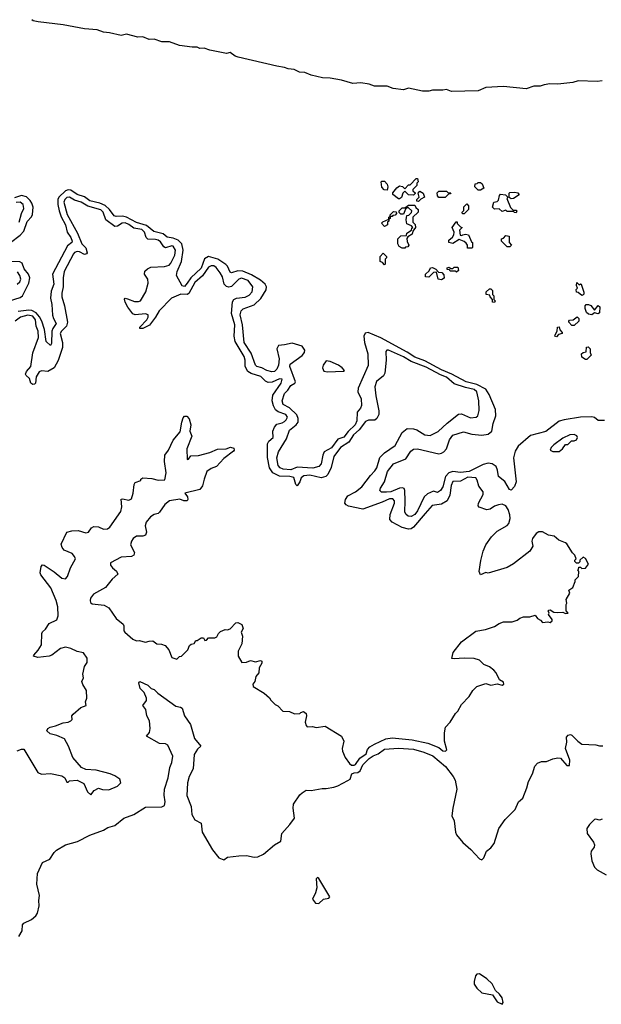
# Model space of a CAD drawing. Extents: x 2470790 to 2659118, y 702284 to 849036.
# Tile 104 of 154: x 2543972 to 2548569, y 793455 to 801236. Entities that reach past the tile are written whole.
import ezdxf

# ---------------------------------------------------------------- set-up
doc = ezdxf.new("R2010")
doc.units = 0

msp = doc.modelspace()

# ---------------------------------------------------------------- linework, layer by layer
at = {"layer": '0CON10XD'}
for points in [[(2548575, 800753.7), (2548535, 800748.7), (2548385, 800752.6), (2548345, 800739.1), (2548225, 800726.2), (2548160.7, 800729.3), (2548117.3, 800722.7), (2548085, 800710.5), (2548035, 800710.4), (2547975, 800690), (2547795, 800707.2), (2547655, 800701.1), (2547595, 800675.4), (2547385, 800670), (2547345.8, 800685.8), (2547315, 800679.4), (2547235, 800678.9), (2547205, 800670.4), (2547155, 800670.7), (2547045, 800694.1), (2547005, 800682.1), (2546923.8, 800693.8), (2546875, 800710.5), (2546775, 800711.9), (2546735, 800728.1), (2546667.6, 800737.6), (2546605, 800733.1), (2546515, 800759.2), (2546425, 800774.8), (2546365, 800777.5), (2546275, 800797.1), (2546225, 800819.6), (2546182.7, 800822.7), (2546142.4, 800842.4), (2546095, 800848.2), (2546065, 800859.7), (2546005, 800868.1), (2545699.3, 800939.3), (2545675, 800948.2), (2545635.9, 800975.9), (2545605, 800969.6), (2545475, 800995.4), (2545430.5, 801010.5), (2545395, 801008.2), (2545375, 801018.4), (2545335, 801018), (2545235, 801033.4), (2545155, 801061.1), (2545095, 801060.4), (2545035, 801082.9), (2544995, 801078.9), (2544945, 801101.6), (2544905, 801098), (2544815, 801121.9), (2544775, 801111.2), (2544682.8, 801132.8), (2544635, 801136.8), (2544585, 801155.4), (2544485, 801163.8), (2544315.9, 801195.9), (2544118.6, 801218.6), (2544077.6, 801227.6), (2544067.4, 801236.4)], [(2546975, 799820), (2546965, 799820), (2546920, 799855), (2546921.7, 799868.3), (2546953.6, 799906.4), (2546975, 799922.5), (2546997, 799917), (2547015, 799900), (2547045, 799930), (2547058.3, 799931.7), (2547105, 799980), (2547115, 799980), (2547120, 799955), (2547110, 799945), (2547110, 799925), (2547080, 799895), (2547080, 799885), (2547098.3, 799868.3), (2547098.3, 799861.7), (2547085, 799850), (2547045, 799852.5), (2547015, 799880), (2547000, 799865), (2546988.3, 799831.7), (2546975, 799820)], [(2546875, 799890), (2546851.7, 799891.7), (2546833, 799913), (2546830, 799955), (2546835, 799960), (2546855, 799960), (2546877, 799937), (2546882.5, 799915), (2546875, 799890)], [(2547615, 799890), (2547595, 799890), (2547581.7, 799901.7), (2547570, 799915), (2547571.7, 799938.3), (2547588.3, 799941.7), (2547595, 799950), (2547615, 799950), (2547628.3, 799938.3), (2547640, 799905), (2547615, 799890)], [(2543823.3, 799416.7), (2543975, 799532.8), (2544004.5, 799565), (2544029.9, 799640.1), (2544065, 799677.3), (2544074, 799696), (2544077.6, 799755), (2544068.2, 799785), (2544055, 799807.9), (2544025, 799837), (2543985, 799846), (2543931.5, 799828.5)], [(2546106.5, 797626.5), (2546025, 797629.9), (2545972.2, 797655), (2545946.4, 797695), (2545929.7, 797775), (2545930, 797885), (2545941.2, 797905), (2545975.8, 797934.2), (2545973.6, 797983.6), (2545985.9, 798015), (2546005, 798039), (2546045, 798049.2), (2546065, 798061.9), (2546078.8, 798075), (2546087.5, 798095), (2546075, 798116.5), (2546015, 798137.2), (2545993.3, 798153.3), (2545976.9, 798185), (2545968.3, 798225), (2545971.3, 798268.7), (2546038.2, 798365), (2546046.7, 798395), (2546025, 798398.1), (2545967.3, 798372.7), (2545935, 798369.8), (2545915, 798380.6), (2545877.6, 798417.6), (2545800.7, 798440.7), (2545774.9, 798454.9), (2545754.8, 798494.8), (2545753.7, 798545), (2545745.9, 798575), (2545673.7, 798693.7), (2545667.1, 798735), (2545672.3, 798825), (2545645.2, 798915), (2545653.1, 799006.9), (2545665.2, 799024.8), (2545685, 799035.8), (2545755, 799043.8), (2545785, 799058.8), (2545808.8, 799085), (2545814.7, 799125), (2545778.2, 799175), (2545725, 799193.4), (2545703.4, 799186.6), (2545645, 799126.7), (2545625, 799121.7), (2545605, 799126.6), (2545588.9, 799145), (2545574.5, 799204.5), (2545557.5, 799235), (2545525, 799278.2), (2545505, 799290), (2545485, 799291.1), (2545465, 799280.3), (2545416.9, 799213.1), (2545355, 799160.3), (2545308.6, 799071.4), (2545294.5, 799065.5), (2545245, 799065.8), (2545172.5, 799035), (2545075, 798936.6), (2545045.6, 798885.6), (2544996.6, 798823.4), (2544945, 798796), (2544921.9, 798795), (2544921.7, 798805), (2544977, 798863), (2544988.1, 798885), (2544987.4, 798905), (2544965, 798911.2), (2544885, 798904.4), (2544865, 798911), (2544825.8, 798965), (2544805.8, 799005), (2544801.4, 799028.6), (2544805.7, 799034.3), (2544825, 799031.1), (2544879.5, 799009.5), (2544911.4, 799008.6), (2544926.6, 799015), (2544968.4, 799085), (2544987.8, 799155), (2544985.6, 799185), (2544959.2, 799225), (2544961.3, 799248.7), (2544981.6, 799268.4), (2545008.9, 799281.1), (2545115, 799285.8), (2545152.6, 799297.4), (2545167.6, 799312.4), (2545196.9, 799375), (2545204.3, 799415), (2545185, 799447.3), (2545175, 799449.7), (2545125, 799432.5), (2545110.2, 799440.2), (2545085, 799479.4), (2545065, 799492.6), (2545045, 799499.4), (2544985, 799501.8), (2544971.6, 799515), (2544958.1, 799558.1), (2544936.9, 799576.9), (2544875, 799589.8), (2544835, 799618.2), (2544805, 799630.3), (2544782.2, 799627.8), (2544745, 799604.7), (2544722.9, 799602.9), (2544651.3, 799655), (2544630.4, 799715), (2544613, 799733), (2544511.3, 799761.3), (2544457.7, 799795), (2544405, 799809.1), (2544365, 799834.2), (2544345, 799831.1), (2544327.5, 799815), (2544321.5, 799795), (2544347.8, 799697.8), (2544428.6, 799548.6), (2544464.1, 799465), (2544494.6, 799434.6), (2544503.9, 799395), (2544499.7, 799385), (2544485, 799380.7), (2544445, 799400.7), (2544425, 799403.1), (2544405, 799395.8), (2544395.9, 799385), (2544323.8, 799245), (2544314.8, 799195.2), (2544316, 799126), (2544304.1, 799075), (2544303.7, 799045), (2544327, 798975), (2544350.5, 798845), (2544340.4, 798815), (2544301.3, 798775), (2544292, 798755), (2544309.4, 798685), (2544310.2, 798645), (2544275.9, 798544.1), (2544245, 798485.7), (2544195.4, 798454.6), (2544145, 798461.8), (2544125, 798454.5), (2544101.5, 798415), (2544096, 798365), (2544088.4, 798355), (2544075, 798353.8), (2544058.8, 798365), (2544049.3, 798399.3), (2544023.2, 798423.2), (2544018.7, 798435), (2544025, 798456.6), (2544059.7, 798495), (2544076.2, 798603.8), (2544121.4, 798725), (2544118.9, 798775), (2544101.4, 798815), (2544096.7, 798865), (2544075, 798893.2), (2544035, 798900.2), (2543977.5, 798885), (2543935, 798853.5)], [(2548595, 798068), (2548545, 798068.8), (2548515, 798091.4), (2548495, 798098.6), (2548404.1, 798095.9), (2548274.8, 798075.2), (2548235, 798062.1), (2548129.2, 797980.8), (2548010.4, 797949.6), (2547912.1, 797865), (2547888.4, 797825), (2547875.2, 797774.8), (2547895.4, 797585), (2547881.7, 797548.3), (2547855, 797519.2), (2547842.2, 797522.2), (2547806.8, 797586.8), (2547756.9, 797625), (2547749.4, 797675), (2547736.5, 797705), (2547706.1, 797726.1), (2547675, 797731.2), (2547635, 797722), (2547525, 797666.5), (2547455, 797658.1), (2547395, 797664.6), (2547364.4, 797655.6), (2547338.3, 797625), (2547316.2, 797545), (2547297.2, 797515), (2547275, 797498.8), (2547241.2, 797511.2), (2547195, 797489.2), (2547169.5, 797465), (2547116.9, 797355), (2547095, 797325.4), (2547065, 797309.3), (2547042.4, 797312.4), (2547025.3, 797325.3), (2547015.4, 797345.4), (2547018.8, 797435), (2547016.2, 797515), (2547010.4, 797530.4), (2546996.2, 797536.2), (2546975, 797532.8), (2546905, 797505.7), (2546871.1, 797501.1), (2546832.1, 797502.1), (2546818.8, 797515), (2546823.1, 797535), (2546855, 797583.8), (2546878.2, 797665), (2546926, 797725), (2547025, 797766.7), (2547062.6, 797827.4), (2547085, 797842.9), (2547115, 797844.3), (2547285, 797806.2), (2547305, 797809.2), (2547325, 797821.8), (2547343.9, 797845), (2547367.9, 797915), (2547395, 797951.9), (2547478.3, 797978.3), (2547545, 797961.3), (2547625, 797951.9), (2547675, 797961.3), (2547703.1, 797985), (2547714.1, 798045.9), (2547735.9, 798105), (2547733.3, 798155), (2547683.7, 798275), (2547654.8, 798315), (2547585, 798353.7), (2547500.8, 798375), (2547386.1, 798436.1), (2547305, 798470.2), (2547175, 798541.5), (2547095, 798570.1), (2547035, 798609), (2546825, 798722), (2546725, 798762.9), (2546702.2, 798757.8), (2546692.3, 798735), (2546697.5, 798685), (2546724.6, 798595), (2546725.4, 798504.6), (2546646.5, 798325), (2546645.4, 798295), (2546669.4, 798239.4), (2546673.3, 798186.7), (2546666.4, 798165), (2546638.6, 798135), (2546636.3, 798065), (2546622.1, 798035), (2546567.7, 797982.3), (2546535, 797938.1), (2546485, 797920.2), (2546435, 797853.9), (2546379, 797821), (2546367.2, 797795), (2546355, 797726), (2546335, 797705.6), (2546288, 797692), (2546165, 797700.5), (2546115, 797678.1), (2546055, 797684.1), (2546031.8, 797695), (2546014.2, 797714.2), (2546003.8, 797773.8), (2546018.6, 797821.4), (2546081.6, 797925), (2546105, 797992.5), (2546156.9, 798033.1), (2546172.6, 798055), (2546173.1, 798085), (2546162.6, 798112.6), (2546105, 798168.8), (2546054.5, 798194.5), (2546045.3, 798225), (2546065, 798280.9), (2546092.3, 798307.7), (2546114.5, 798345), (2546145.4, 798364.6), (2546151.1, 798375), (2546106.7, 798495), (2546110.4, 798515), (2546205, 798581.1), (2546222.1, 798605), (2546225.2, 798625), (2546204.6, 798655), (2546125, 798681.1), (2546065, 798666), (2546018.1, 798661.9), (2546004.3, 798634.3), (2546023.2, 798555), (2546016.2, 798505), (2546005, 798474.5), (2545985, 798456.2), (2545965, 798453.1), (2545925, 798463.4), (2545884.4, 798484.4), (2545845, 798495.4), (2545834.8, 798504.8), (2545801.2, 798601.2), (2545747.1, 798685), (2545732, 798825), (2545715.3, 798905), (2545722.7, 798935), (2545738, 798952), (2545826.1, 798983.9), (2545877.5, 799032.5), (2545919.8, 799100.2), (2545921.2, 799125), (2545911.6, 799145), (2545875, 799178.6), (2545805, 799218.8), (2545735, 799249.7), (2545695, 799252.8), (2545644.8, 799234.8), (2545635, 799241.3), (2545615, 799287.5), (2545601.7, 799301.7), (2545537.5, 799345), (2545465, 799365.4), (2545433.6, 799346.4), (2545405, 799271.5), (2545323.7, 799196.3), (2545295.6, 799155), (2545275, 799126.5), (2545255, 799132.3), (2545211.7, 799215), (2545215.4, 799245), (2545251.5, 799325), (2545264.6, 799415), (2545253.9, 799465), (2545225, 799492.7), (2545185, 799510.9), (2545137.6, 799517.6), (2545105, 799543.5), (2545031.6, 799561.6), (2544975, 799609.2), (2544895, 799633.2), (2544815, 799676.8), (2544785, 799684.7), (2544735, 799681.5), (2544717.2, 799687.2), (2544682.4, 799735), (2544647.8, 799767.8), (2544605, 799786.3), (2544527, 799805), (2544485, 799836.8), (2544425.1, 799855.1), (2544375, 799888.7), (2544355, 799890.9), (2544335, 799884.9), (2544279.8, 799835), (2544273.3, 799815), (2544272.6, 799775), (2544284.8, 799725.2), (2544298.3, 799678.3), (2544333.2, 799615), (2544347.8, 799557.8), (2544376.7, 799515), (2544387.2, 799485), (2544383.1, 799475), (2544349.9, 799450.1), (2544232.3, 799225), (2544242.6, 799147.4), (2544220.2, 799089.8), (2544215.6, 799035.6), (2544226.5, 798985), (2544230.9, 798900.9), (2544238.2, 798875), (2544261.2, 798835), (2544233.3, 798796.7), (2544225.6, 798775), (2544223.8, 798676.2), (2544215, 798662.5), (2544182.1, 798692.1), (2544167.6, 798787.6), (2544147.3, 798855), (2544129, 798889), (2544100.7, 798920.7), (2544067.9, 798937.9), (2544045, 798940.5), (2543959, 798931)], [(2547125, 799800), (2547111.7, 799801.7), (2547110, 799815), (2547130, 799835), (2547120, 799865), (2547135, 799880), (2547160, 799865), (2547170, 799835), (2547141.7, 799818.3), (2547125, 799800)], [(2547335, 799830), (2547285, 799830), (2547273, 799843), (2547271.7, 799868.3), (2547285, 799880), (2547345, 799880), (2547355, 799870), (2547378.3, 799868.3), (2547375, 799860), (2547361.7, 799858.3), (2547335, 799830)], [(2547895, 799710), (2547881.7, 799711.7), (2547875, 799720), (2547825, 799720), (2547815, 799730), (2547785, 799720), (2547761.7, 799741.7), (2547725, 799740), (2547710, 799755), (2547720, 799795), (2547745, 799800), (2547755, 799810), (2547763, 799847), (2547771.7, 799858.3), (2547811.7, 799851.7), (2547830, 799835), (2547823, 799823), (2547851.7, 799751.7), (2547871.7, 799731.7), (2547895, 799730), (2547900, 799725), (2547895, 799710)], [(2547855, 799820), (2547841.7, 799831.7), (2547840, 799865), (2547845, 799870), (2547885, 799872.5), (2547908.3, 799868.3), (2547918.3, 799851.7), (2547875, 799822.5), (2547855, 799820)], [(2543968.1, 799635), (2543985.2, 799705), (2544004.4, 799745), (2544000.4, 799775), (2543975.3, 799795.3), (2543945, 799792.1)], [(2547015, 799430), (2546995, 799430), (2546970, 799445), (2546960, 799465), (2546960, 799505), (2546983, 799527), (2547028.3, 799531.7), (2547031.7, 799548.3), (2547068.3, 799571.7), (2547071.7, 799588.3), (2547080, 799595), (2547068.3, 799608.3), (2547031.7, 799621.7), (2547027.5, 799655), (2547031.7, 799688.3), (2547048.3, 799691.7), (2547068.3, 799711.7), (2547070, 799725), (2547045, 799750), (2547031.7, 799748.3), (2547021.7, 799738.3), (2547005, 799700), (2546985, 799700), (2546971.7, 799711.7), (2546970, 799725), (2546995, 799750), (2547015, 799750), (2547045, 799770), (2547095, 799770), (2547101.7, 799751.7), (2547120, 799735), (2547120, 799715), (2547080, 799675), (2547080, 799635), (2547098.3, 799618.3), (2547100, 799595), (2547080, 799565), (2547075, 799540), (2547040, 799520), (2547032.5, 799507.5), (2547033, 799483), (2547047.5, 799455), (2547038.3, 799441.7), (2547021.7, 799438.3), (2547015, 799430)], [(2547471.7, 799701.7), (2547470, 799715), (2547481.7, 799728.3), (2547483, 799757), (2547505, 799780), (2547520, 799765), (2547520, 799735), (2547485, 799702.5), (2547471.7, 799701.7)], [(2546855, 799602.5), (2546831.7, 799628.3), (2546841.7, 799638.3), (2546890, 799660), (2546890, 799675), (2546900, 799680), (2546900, 799695), (2546925, 799720), (2546948.3, 799718.3), (2546950, 799705), (2546938.3, 799691.7), (2546921.7, 799688.3), (2546915, 799680), (2546900, 799680), (2546900, 799665), (2546890, 799660), (2546890, 799645), (2546880, 799635), (2546880, 799615), (2546855, 799602.5)], [(2547545, 799430), (2547511.7, 799431.7), (2547510, 799455), (2547499.3, 799469.3), (2547483.6, 799483.6), (2547445, 799500), (2547395, 799467.5), (2547362.5, 799475), (2547362.5, 799495), (2547393, 799517), (2547403.3, 799535), (2547406.7, 799556.7), (2547390, 799595), (2547421.7, 799638.3), (2547428.3, 799638.3), (2547430, 799625), (2547455, 799600), (2547470, 799595), (2547448.3, 799571.7), (2547452.5, 799532.5), (2547465, 799530), (2547473, 799537), (2547495, 799540), (2547520, 799535), (2547541.7, 799481.7), (2547550, 799475), (2547550, 799435), (2547545, 799430)], [(2547845, 799440), (2547825, 799440), (2547780, 799485), (2547780, 799505), (2547795, 799510), (2547815, 799530), (2547840, 799525), (2547840, 799475), (2547860, 799455), (2547845, 799440)], [(2546855, 799300), (2546838.3, 799318.3), (2546820, 799325), (2546820, 799365), (2546845, 799390), (2546870, 799365), (2546870, 799355), (2546860, 799345), (2546860, 799305), (2546855, 799300)], [(2543891.1, 799015), (2543975, 799039.7), (2543994.6, 799055), (2544045.1, 799154.9), (2544051, 799195), (2544042.1, 799225), (2544007.8, 799267.8), (2543991.7, 799311.7), (2543973.2, 799323.2), (2543905, 799326.4)], [(2547425, 799240), (2547415, 799250), (2547375, 799250), (2547368.3, 799258.3), (2547351.7, 799261.7), (2547350, 799275), (2547365, 799280), (2547375, 799270), (2547395, 799270), (2547405, 799280), (2547435, 799280), (2547440, 799255), (2547425, 799240)], [(2543951.8, 799145), (2543972.2, 799165), (2543979.8, 799185), (2543973.2, 799215), (2543953.6, 799243.6)], [(2547305, 799180), (2547280, 799185), (2547265, 799240), (2547241.7, 799238.3), (2547205, 799202.5), (2547180, 799205), (2547180, 799225), (2547208.3, 799251.7), (2547220, 799275), (2547235, 799277.5), (2547260, 799265), (2547281.7, 799241.7), (2547308.3, 799238.3), (2547325, 799220), (2547327, 799193), (2547305, 799180)], [(2548415, 799057.5), (2548385, 799080), (2548371.7, 799081.7), (2548370, 799105), (2548380, 799115), (2548372.5, 799135), (2548375, 799160), (2548395, 799140), (2548405, 799150), (2548410, 799145), (2548431.7, 799081.7), (2548431.7, 799068.3), (2548425, 799062.5), (2548415, 799057.5)], [(2547725, 799000), (2547710, 799005), (2547710, 799025), (2547690, 799045), (2547688.3, 799058.3), (2547660, 799065), (2547657.5, 799085), (2547685, 799110), (2547695, 799110), (2547707.5, 799095), (2547710, 799065), (2547720, 799055), (2547720, 799025), (2547730, 799015), (2547725, 799000)], [(2548495, 798902.5), (2548468.3, 798908.3), (2548451.7, 798921.7), (2548440, 798955), (2548440, 798975), (2548450, 798985), (2548466.4, 798986.4), (2548485, 798977.5), (2548515, 798940), (2548543, 798977), (2548557.5, 798967.5), (2548555, 798920), (2548545, 798912.5), (2548515, 798920), (2548495, 798902.5)], [(2548355, 798820), (2548335, 798820), (2548312.5, 798845), (2548312.5, 798855), (2548318.3, 798861.7), (2548347, 798863), (2548377, 798887), (2548390, 798875), (2548390, 798855), (2548355, 798820)], [(2548215, 798730), (2548202.5, 798735), (2548203, 798747), (2548220, 798775), (2548223, 798807), (2548235, 798810), (2548240, 798785), (2548260, 798765), (2548260, 798755), (2548231.7, 798748.3), (2548215, 798730)], [(2544535, 795110), (2544560, 795145), (2544595, 795162.5), (2544625, 795153.3), (2544675, 795150), (2544745, 795177.5), (2544770, 795205), (2544763, 795233), (2544725, 795260), (2544685.8, 795275.8), (2544575, 795306.2), (2544495, 795311.2), (2544460, 795325), (2544392.5, 795405), (2544357.5, 795495), (2544325, 795552.5), (2544265, 795580), (2544212.1, 795592.1), (2544186.7, 795615), (2544195, 795633.3), (2544212.5, 795645), (2544255.8, 795654.2), (2544315, 795680), (2544355, 795683.8), (2544375.8, 795694.2), (2544386.7, 795705), (2544383.3, 795735), (2544395, 795747.5), (2544455, 795800), (2544497.5, 795815), (2544492.5, 795845), (2544503.3, 795875), (2544500, 795935), (2544470.8, 795980.8), (2544463.3, 796005), (2544476.7, 796035), (2544470, 796065), (2544483.6, 796123.6), (2544504, 796155), (2544505, 796190), (2544475, 796231.2), (2544425, 796243.1), (2544376, 796266), (2544335, 796277.3), (2544295, 796267.1), (2544226.5, 796213.5), (2544205, 796206.2), (2544115, 796196.2), (2544082, 796205), (2544082.5, 796215), (2544117.6, 796252.4), (2544145, 796296.7), (2544145.7, 796385), (2544151.3, 796398.7), (2544175, 796420), (2544203.8, 796465), (2544265, 796494), (2544275.4, 796525), (2544273.9, 796595), (2544261.1, 796645), (2544217.6, 796745), (2544138.3, 796848.3), (2544134.6, 796865), (2544140.8, 796915), (2544152.5, 796927.5), (2544165, 796924), (2544245, 796872.7), (2544305, 796821.8), (2544335, 796816.7), (2544350.9, 796835), (2544374.6, 796905), (2544413.5, 796975), (2544406.2, 796995), (2544386.6, 797016.6), (2544324.5, 797044.5), (2544306.2, 797065), (2544299.3, 797090.7), (2544345, 797186.2), (2544383.9, 797196.1), (2544435, 797199.2), (2544495, 797180), (2544515, 797186.7), (2544540.3, 797219.7), (2544558.1, 797231.9), (2544595, 797227.3), (2544635, 797208.9), (2544665, 797211.8), (2544685, 797224.6), (2544771.6, 797348.4), (2544779.3, 797385), (2544775, 797446.2), (2544785, 797450.8), (2544835, 797439.5), (2544855, 797450), (2544868.4, 797495), (2544877, 797563), (2544885, 797578), (2544930, 797595), (2544930, 797605), (2544945, 797616.2), (2545015, 797610), (2545065, 797597.3), (2545120, 797600), (2545130, 797655), (2545116, 797745), (2545118.8, 797795), (2545146.7, 797835), (2545185, 797913.3), (2545239.7, 797980.3), (2545254.2, 798054.2), (2545265, 798090), (2545275, 798102.5), (2545291.7, 798101.7), (2545311.7, 798081.7), (2545323.8, 798035), (2545317.5, 797985), (2545333.3, 797945), (2545293.6, 797845), (2545295, 797760), (2545305, 797764), (2545325, 797788.6), (2545385, 797791.5), (2545474.6, 797815.4), (2545535, 797841.4), (2545604.4, 797845.6), (2545637.5, 797857.5), (2545665, 797850), (2545666.7, 797835), (2545662.5, 797825), (2545585, 797767.5), (2545526.1, 797703.9), (2545485, 797690), (2545451.9, 797665), (2545428.5, 797605), (2545417.5, 797552.5), (2545395, 797523.8), (2545277.5, 797495), (2545298, 797465), (2545301.2, 797445), (2545295.8, 797434.2), (2545270, 797435), (2545236.9, 797446.9), (2545157.1, 797435), (2545117.8, 797405), (2545076.9, 797343.1), (2545065, 797334.4), (2545035, 797325.4), (2545005, 797307.5), (2544972.5, 797265), (2544963.4, 797235), (2544974.3, 797185), (2544966.6, 797163.4), (2544945, 797155.6), (2544895, 797154.5), (2544867.8, 797135), (2544855, 797115.7), (2544848.5, 797085), (2544879.2, 797025), (2544874, 797005), (2544855, 796994.5), (2544775, 796989.2), (2544690, 796945), (2544689.2, 796925), (2544705, 796904.3), (2544738.1, 796878.1), (2544747.1, 796855), (2544702.3, 796815), (2544651.2, 796748.8), (2544554.7, 796695), (2544532, 796665), (2544528.5, 796645), (2544531.1, 796631.1), (2544545, 796619.5), (2544638.3, 796608.3), (2544675, 796588.6), (2544735, 796502.5), (2544789.7, 796459.7), (2544795.8, 796445), (2544796, 796405), (2544802, 796395), (2544865, 796341.2), (2544895, 796326.7), (2544915, 796328.8), (2544965, 796317.5), (2544996, 796324), (2545025, 796326.2), (2545055, 796303.3), (2545091.7, 796301.7), (2545120.7, 796290.7), (2545150, 796255), (2545173.8, 796195), (2545215, 796183.3), (2545235, 796202.5), (2545250, 796205), (2545300, 796255), (2545315, 796290), (2545328.3, 796301.7), (2545350, 796305), (2545365, 796330), (2545375, 796330), (2545405, 796350), (2545425, 796350), (2545435, 796330), (2545447, 796333), (2545465, 796350), (2545515, 796350), (2545530, 796360), (2545542.5, 796385), (2545559.3, 796400.7), (2545595, 796417.5), (2545615, 796413.3), (2545635, 796421.2), (2545680.7, 796469.3), (2545695, 796472.5), (2545726.4, 796456.4), (2545738.8, 796425), (2545723.3, 796395), (2545733.9, 796363.9), (2545726.2, 796303.8), (2545697.5, 796245), (2545697.5, 796205), (2545726.7, 796156.7), (2545765, 796157.5), (2545795, 796171.2), (2545835, 796161.4), (2545875, 796172.5), (2545886.4, 796166.4), (2545885, 796150), (2545863.3, 796115), (2545862.5, 796075), (2545838.8, 796045), (2545830, 796005), (2545813.3, 795985), (2545817.5, 795965), (2545905, 795912.5), (2545945, 795877.5), (2545957, 795857), (2545990, 795825), (2546013, 795813), (2546051.7, 795771.7), (2546105, 795767.5), (2546145, 795750), (2546185, 795752.5), (2546195, 795760), (2546215, 795767.5), (2546235, 795752.5), (2546238, 795735), (2546229.2, 795685), (2546235, 795657.5), (2546245, 795648.8), (2546285, 795650), (2546315, 795641.1), (2546385, 795652.9), (2546515, 795573.3), (2546532.5, 795535), (2546519.4, 795475), (2546522.5, 795455), (2546544.7, 795404.7), (2546577.9, 795357.9), (2546595, 795344.7), (2546615, 795344.3), (2546625, 795350.4), (2546660.2, 795399.8), (2546709.1, 795435), (2546721.6, 795468.4), (2546740.5, 795489.5), (2546775, 795511.4), (2546865, 795551.4), (2546915, 795560.5), (2547074.1, 795544.1), (2547198.3, 795518.3), (2547283.6, 795483.6), (2547315, 795457.1), (2547337.5, 795455), (2547346.7, 795465), (2547328.8, 795535), (2547329.3, 795600.7), (2547336.4, 795643.6), (2547373.3, 795685), (2547415, 795752.5), (2547435, 795772.5), (2547462.5, 795825), (2547525, 795887.5), (2547554.2, 795935.8), (2547585, 795966.7), (2547655, 795990), (2547695, 795977.5), (2547745, 795987.5), (2547785, 795977.5), (2547797.5, 795985), (2547795, 796000), (2547765, 796020), (2547738.8, 796075), (2547720, 796095), (2547685, 796121.2), (2547639.5, 796139.5), (2547605, 796173.3), (2547565, 796186.7), (2547485, 796191.2), (2547405, 796183.8), (2547387.5, 796187.5), (2547398.8, 796235), (2547465, 796320), (2547576.4, 796403.6), (2547653.9, 796416.1), (2547725, 796441.2), (2547762.5, 796465), (2547795, 796476.7), (2547865, 796476.7), (2547905, 796490), (2547925, 796506.7), (2547955, 796517.5), (2548005, 796516.7), (2548045, 796530), (2548065, 796502.5), (2548089.3, 796489.3), (2548105, 796472.5), (2548145, 796477.5), (2548165, 796472.5), (2548180, 796485), (2548180, 796495), (2548152.5, 796535), (2548157.5, 796545), (2548150, 796565), (2548155, 796568.8), (2548165, 796571.2), (2548194, 796554), (2548225, 796550), (2548264.1, 796554.1), (2548285, 796543.8), (2548307.5, 796545), (2548290, 796565), (2548290, 796615), (2548297.5, 796625), (2548290, 796655), (2548320, 796705), (2548313, 796727), (2548345, 796750), (2548362.5, 796795), (2548361.7, 796808.3), (2548387.5, 796835), (2548390, 796875), (2548380, 796885), (2548388.3, 796891.7), (2548391.7, 796908.3), (2548405, 796910), (2548415, 796900), (2548445, 796902.5), (2548466.4, 796933.6), (2548445, 796977.5), (2548425, 796987.5), (2548400, 796965), (2548398.3, 796951.7), (2548388.3, 796941.7), (2548371.7, 796941.7), (2548360, 796955), (2548360, 796965), (2548370, 796975), (2548360, 797005), (2548341.7, 797021.7), (2548295, 797093.8), (2548285, 797100.8), (2548232.5, 797122.5), (2548195, 797154.4), (2548152.3, 797162.3), (2548105, 797189.4), (2548075, 797187.8), (2548053.3, 797175), (2548025.7, 797135), (2548020.8, 797115), (2548028, 797075), (2548005, 797036.7), (2547875, 796936.2), (2547825, 796908), (2547675, 796863.3), (2547655, 796867.5), (2547615, 796850), (2547607.5, 796862.5), (2547604.2, 796875), (2547617.2, 796962.8), (2547635, 797036.7), (2547657.1, 797085), (2547702.1, 797147.9), (2547746.7, 797195), (2547825, 797238), (2547837.3, 797255), (2547848.9, 797295), (2547846.3, 797323.7), (2547833.3, 797365), (2547815, 797394.4), (2547786.2, 797406.2), (2547756.9, 797403.1), (2547725, 797391.5), (2547691.3, 797368.7), (2547665, 797362.5), (2547602.9, 797382.9), (2547595.6, 797395), (2547597.3, 797415), (2547634.4, 797485), (2547635.7, 797505), (2547599.7, 797549.7), (2547588.2, 797598.2), (2547578, 797615), (2547515, 797620.7), (2547455, 797588), (2547395, 797585.4), (2547382.3, 797555), (2547371.8, 797478.2), (2547349.4, 797435), (2547305, 797407.3), (2547232.1, 797397.9), (2547177.4, 797332.6), (2547085, 797225.2), (2547065, 797212.2), (2547045, 797208.8), (2546995, 797222.9), (2546916.2, 797265), (2546897.8, 797285), (2546900.5, 797325), (2546934.3, 797415), (2546933.6, 797435), (2546920.2, 797450.2), (2546895, 797449.4), (2546838, 797422), (2546685, 797367), (2546571.5, 797391.5), (2546550.9, 797400.9), (2546542, 797415), (2546548.1, 797445), (2546565, 797474.4), (2546625, 797504.7), (2546675.2, 797544.8), (2546745, 797634.7), (2546779.8, 797670.2), (2546794.3, 797695), (2546819.2, 797775), (2546855, 797813.6), (2546938.7, 797871.3), (2546995.1, 797974.9), (2547035, 798004.7), (2547085, 798003.8), (2547110.9, 797995), (2547175, 797956.1), (2547215, 797948.9), (2547279.2, 797980.8), (2547351.6, 798048.4), (2547440.5, 798119.5), (2547465, 798120.7), (2547535, 798090.9), (2547578.8, 798095), (2547593.6, 798106.4), (2547603.3, 798146.7), (2547601.4, 798225), (2547585.8, 798295), (2547565, 798313.8), (2547495, 798329.3), (2547405, 798359.2), (2547345, 798411.1), (2547299, 798429), (2547185, 798489.7), (2547064.6, 798534.6), (2547005, 798573), (2546886.2, 798623.8), (2546873.8, 798625), (2546864.6, 798615), (2546868.4, 798545), (2546858, 798442), (2546847.3, 798422.7), (2546792.5, 798377.5), (2546778.6, 798335), (2546785.9, 798264.1), (2546811.6, 798145), (2546810.2, 798115), (2546795.6, 798084.4), (2546777.7, 798072.3), (2546729.5, 798070.5), (2546705, 798061.7), (2546654.1, 797995), (2546609.8, 797955), (2546572.6, 797897.4), (2546507.9, 797855), (2546453.4, 797785), (2546433.8, 797696.2), (2546407.3, 797642.7), (2546390.3, 797625), (2546355, 797616.5), (2546265, 797636), (2546218.2, 797631.8), (2546196.9, 797615), (2546186.2, 797585), (2546165, 797552.9), (2546153.5, 797563.5), (2546137.6, 797617.6), (2546106.5, 797626.5)], [(2548455, 798550), (2548445, 798550), (2548415, 798570), (2548412.5, 798595), (2548425, 798606.7), (2548448.3, 798611.7), (2548453, 798647), (2548465, 798650), (2548480, 798635), (2548480, 798605), (2548487.5, 798585), (2548455, 798550)], [(2546405, 798453.9), (2546530.5, 798459.5), (2546538.6, 798465), (2546521.8, 798485), (2546490.8, 798505), (2546425, 798535.1), (2546395, 798539.7), (2546369.6, 798505), (2546364.1, 798485), (2546375, 798459.3), (2546405, 798453.9)], [(2548235, 797822.5), (2548262.5, 797845), (2548285, 797880), (2548305, 797880), (2548333, 797907), (2548355, 797907.5), (2548373, 797917), (2548380, 797935), (2548375, 797947.5), (2548355, 797958.8), (2548320, 797955), (2548265, 797930), (2548193.8, 797875), (2548173.3, 797855), (2548163.9, 797833.9), (2548185, 797823.3), (2548235, 797822.5)], [(2543965, 793990), (2543990, 794035), (2543995, 794082.5), (2544003.6, 794096.4), (2544066.2, 794123.8), (2544100, 794155), (2544111.9, 794175), (2544126.8, 794233.2), (2544122.2, 794275), (2544127.1, 794315), (2544107.5, 794405), (2544112.2, 794487.8), (2544152.5, 794575), (2544209.5, 794600.5), (2544244, 794655), (2544262.5, 794672.5), (2544334.2, 794715), (2544427.7, 794742.3), (2544525, 794790.8), (2544635, 794831.5), (2544668.8, 794851.2), (2544725, 794867.7), (2544794.8, 794925.2), (2544875, 794954.5), (2544965, 795011.7), (2545095, 795014.8), (2545115.2, 795024.8), (2545122.5, 795055), (2545113.1, 795106.9), (2545116.2, 795155), (2545146, 795244), (2545157.2, 795325), (2545173.4, 795366.6), (2545181.2, 795415), (2545142.8, 795502.8), (2545125, 795511.9), (2545076.1, 795516.1), (2544974.2, 795575), (2544996.7, 795603.3), (2545002.1, 795635), (2544998, 795695), (2544976, 795735), (2544968, 795785), (2544946.2, 795815), (2544973.3, 795855), (2544973, 795873), (2544955, 795920), (2544925, 795950), (2544913.3, 795995), (2544920, 796005), (2544985, 795977.5), (2545011.7, 795951.7), (2545035, 795943.3), (2545063.2, 795913.2), (2545205, 795811.2), (2545243.9, 795803.9), (2545256.2, 795795), (2545273.9, 795733.9), (2545321.2, 795665), (2545353.1, 795555), (2545402.5, 795495), (2545378.3, 795471.7), (2545350.6, 795429.4), (2545344, 795315), (2545312, 795255), (2545296.8, 795205), (2545293.1, 795105), (2545327.7, 795017.7), (2545331.9, 794955), (2545355, 794913.2), (2545406.2, 794885), (2545415, 794813.8), (2545496, 794675), (2545545, 794612.9), (2545585, 794596.2), (2545613.1, 794616.9), (2545705, 794627.1), (2545765, 794629.6), (2545825, 794617.7), (2545855, 794620), (2545898.9, 794641.1), (2545985, 794716), (2546036.7, 794745), (2546042.9, 794805), (2546105.7, 794874.3), (2546142.5, 794925), (2546133.1, 795005), (2546136.7, 795035), (2546185, 795110), (2546203.2, 795126.8), (2546235, 795145.8), (2546275, 795145.6), (2546361.2, 795161.2), (2546395, 795159.4), (2546455, 795171.5), (2546485, 795180.4), (2546566.1, 795223.9), (2546583.2, 795235), (2546597.8, 795275), (2546615, 795283.8), (2546645, 795287.2), (2546661.5, 795298.5), (2546683.9, 795346.1), (2546735, 795398.4), (2546765, 795419), (2546805, 795433.6), (2546855, 795470.2), (2546965, 795479.8), (2547085, 795470), (2547165, 795448), (2547237.1, 795417.1), (2547336.1, 795335), (2547396.8, 795255), (2547412.8, 795225), (2547426.7, 795155), (2547394.7, 795005), (2547388.2, 794945), (2547405, 794903.3), (2547416.1, 794816.1), (2547425.5, 794795), (2547475, 794734.2), (2547536.9, 794676.9), (2547605, 794603.3), (2547625, 794597.1), (2547639.1, 794610.9), (2547661.2, 794665), (2547695, 794690.8), (2547720.9, 794725), (2547760, 794845), (2547808.6, 794915), (2547886.7, 794995), (2547915, 795054.2), (2547948.9, 795085), (2547981.1, 795165), (2547994.3, 795215), (2548025.7, 795275), (2548042.7, 795337.3), (2548065, 795360), (2548095, 795372.5), (2548135, 795373.3), (2548185, 795393.8), (2548225, 795402.5), (2548245, 795400), (2548295, 795342.5), (2548318.3, 795341.7), (2548320, 795385), (2548286.2, 795475), (2548296.4, 795526.4), (2548293.8, 795565), (2548307.7, 795582.3), (2548324.2, 795585.8), (2548335, 795580.8), (2548383.1, 795533.1), (2548415, 795510.6), (2548525, 795506.2), (2548555, 795497.5), (2548581.7, 795498.3)], [(2543951.7, 795458.3), (2543985, 795470), (2544005, 795470), (2544115, 795286.7), (2544145, 795273.3), (2544215, 795280), (2544305, 795260), (2544327.5, 795245), (2544345, 795210), (2544355, 795210), (2544365, 795220), (2544427, 795227), (2544479.3, 795199.3), (2544507.5, 795135), (2544535, 795110)], [(2548575, 794916.7), (2548555, 794910), (2548525, 794917.5), (2548515, 794914.2), (2548475.7, 794875), (2548455.6, 794845), (2548457.1, 794805), (2548507.5, 794735), (2548515.6, 794715), (2548512.3, 794697.7), (2548487.5, 794665), (2548484.8, 794645), (2548495, 794588), (2548515, 794538.6), (2548535, 794518.1), (2548607.5, 794477.5)], [(2546335, 794250), (2546374.2, 794285.8), (2546415, 794293.8), (2546422.5, 794305), (2546335, 794450), (2546325, 794457.5), (2546314.3, 794445.7), (2546320.6, 794375), (2546310, 794335), (2546286.7, 794285), (2546310, 794255), (2546335, 794250)], [(2547785, 793454.5), (2547792.2, 793467.8), (2547784.6, 793505), (2547765, 793534.4), (2547732.9, 793562.9), (2547705, 793616.9), (2547665, 793655.8), (2547606.7, 793695), (2547585, 793693.8), (2547575, 793680), (2547562.7, 793635), (2547565, 793613.8), (2547585, 793581.4), (2547625, 793546.2), (2547708.3, 793528.3), (2547745.6, 793475), (2547785, 793454.5)]]:
    msp.add_lwpolyline(points, dxfattribs=at)

doc.saveas('drawing.dxf')
